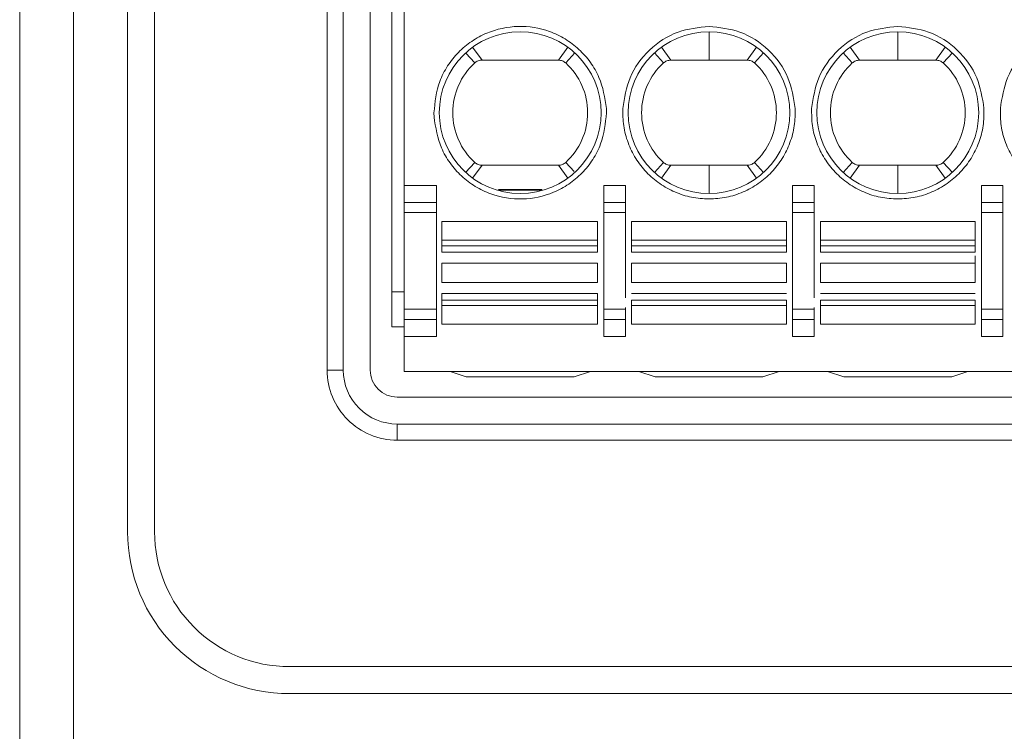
# Model space of a CAD drawing. Header units: millimetres. Extents: x -420 to 420, y -297 to 297.
# Tile 12 of 141: x -246 to -230, y -96 to -84. Entities that reach past the tile are written whole.
import ezdxf

# ---------------------------------------------------------------- set-up
doc = ezdxf.new("R2010")
doc.units = ezdxf.units.MM
doc.header["$MEASUREMENT"] = 0
doc.layers.add('layer 1', color=7, linetype='Continuous')

msp = doc.modelspace()

# ---------------------------------------------------------------- linework, layer by layer
at = {"layer": 'layer 1', "color": 7, "lineweight": 9}
for points in [[(-245.5656, 22.5172), (-245.5656, 22.5172), (-245.5656, -110.5893), (-245.5656, -110.5893)], [(-246.4899, -110.1271), (-246.4899, -110.1271), (-246.4899, 22.055), (-246.4899, 22.055)], [(-244.6412, -92.5182), (-244.6412, -92.5182), (-244.6412, -47.8721), (-244.6412, -47.8721)], [(-244.179, -92.5182), (-244.179, -92.5182), (-244.179, -47.8721), (-244.179, -47.8721)], [(-241.2211, -89.7452), (-241.2211, -89.7452), (-241.2211, -77.7286), (-241.2211, -77.7286)], [(-240.9438, -77.7286), (-240.9438, -77.7286), (-240.9438, -89.7452), (-240.9438, -89.7452)], [(-240.4816, -77.7286), (-240.4816, -77.7286), (-240.4816, -89.7452), (-240.4816, -89.7452)], [(-240.1119, -89.0057), (-240.1119, -89.0057), (-240.1119, -78.4681), (-240.1119, -78.4681)], [(-239.8993, -80.8945), (-239.8993, -80.8945), (-239.8993, -86.5793), (-239.8993, -86.5793)], [(-234.6767, -83.9449), (-234.6767, -83.9449), (-234.6767, -84.4302), (-234.6767, -84.4302)], [(-231.4415, -83.9449), (-231.4415, -83.9449), (-231.4415, -84.4302), (-231.4415, -84.4302)], [(-238.8446, -84.3111), (-238.8446, -84.3111), (-238.6915, -84.4784), (-238.6915, -84.4784)], [(-238.727, -84.2098), (-238.727, -84.2098), (-238.5669, -84.4302), (-238.5669, -84.4302)], [(-237.2571, -84.4302), (-237.2571, -84.4302), (-237.097, -84.2098), (-237.097, -84.2098)], [(-237.1325, -84.4786), (-237.1325, -84.4786), (-236.9765, -84.308), (-236.9765, -84.308)], [(-235.6123, -84.308), (-235.6123, -84.308), (-235.4563, -84.4786), (-235.4563, -84.4786)], [(-235.3317, -84.4302), (-235.3317, -84.4302), (-235.4918, -84.2098), (-235.4918, -84.2098)], [(-234.0219, -84.4302), (-234.0219, -84.4302), (-233.8618, -84.2098), (-233.8618, -84.2098)], [(-233.8973, -84.4786), (-233.8973, -84.4786), (-233.7413, -84.308), (-233.7413, -84.308)], [(-232.3771, -84.308), (-232.3771, -84.308), (-232.2211, -84.4786), (-232.2211, -84.4786)], [(-232.0965, -84.4302), (-232.0965, -84.4302), (-232.2566, -84.2098), (-232.2566, -84.2098)], [(-230.7867, -84.4302), (-230.7867, -84.4302), (-230.6266, -84.2098), (-230.6266, -84.2098)], [(-230.6621, -84.4786), (-230.6621, -84.4786), (-230.5061, -84.308), (-230.5061, -84.308)], [(-238.5669, -84.4302), (-238.5669, -84.4302), (-237.2571, -84.4302), (-237.2571, -84.4302)], [(-235.3317, -84.4302), (-235.3317, -84.4302), (-234.6767, -84.4302), (-234.6767, -84.4302)], [(-234.6767, -84.4302), (-234.6767, -84.4302), (-234.0219, -84.4302), (-234.0219, -84.4302)], [(-231.4415, -84.4302), (-231.4415, -84.4302), (-232.0965, -84.4302), (-232.0965, -84.4302)], [(-239.3909, -85.3314), (-239.3909, -85.3314), (-239.3891, -85.4055), (-239.3891, -85.4055)], [(-236.433, -85.3314), (-236.433, -85.3314), (-236.4348, -85.2573), (-236.4348, -85.2573)], [(-238.6915, -86.1842), (-238.6915, -86.1842), (-238.8476, -86.3549), (-238.8476, -86.3549)], [(-236.9887, -86.3419), (-236.9887, -86.3419), (-237.1325, -86.1844), (-237.1325, -86.1844)], [(-235.4563, -86.1844), (-235.4563, -86.1844), (-235.6122, -86.3549), (-235.6122, -86.3549)], [(-233.7413, -86.3549), (-233.7413, -86.3549), (-233.8973, -86.1844), (-233.8973, -86.1844)], [(-232.2211, -86.1844), (-232.2211, -86.1844), (-232.3768, -86.355), (-232.3768, -86.355)], [(-230.5064, -86.355), (-230.5064, -86.355), (-230.6621, -86.1844), (-230.6621, -86.1844)], [(-238.5669, -86.2327), (-238.5669, -86.2327), (-238.727, -86.4532), (-238.727, -86.4532)], [(-237.2571, -86.2327), (-237.2571, -86.2327), (-238.5669, -86.2327), (-238.5669, -86.2327)], [(-237.097, -86.4532), (-237.097, -86.4532), (-237.2571, -86.2327), (-237.2571, -86.2327)], [(-237.2383, -86.2303), (-237.2383, -86.2303), (-237.2459, -86.2486), (-237.2459, -86.2486)], [(-235.4918, -86.4532), (-235.4918, -86.4532), (-235.3317, -86.2327), (-235.3317, -86.2327)], [(-235.3317, -86.2327), (-235.3317, -86.2327), (-234.6767, -86.2327), (-234.6767, -86.2327)], [(-234.6767, -86.2327), (-234.6767, -86.2327), (-234.6767, -86.7179), (-234.6767, -86.7179)], [(-234.0219, -86.2327), (-234.0219, -86.2327), (-234.6767, -86.2327), (-234.6767, -86.2327)], [(-233.8618, -86.4532), (-233.8618, -86.4532), (-234.0219, -86.2327), (-234.0219, -86.2327)], [(-232.2566, -86.4532), (-232.2566, -86.4532), (-232.0965, -86.2327), (-232.0965, -86.2327)], [(-232.1107, -86.2526), (-232.1107, -86.2526), (-232.1153, -86.2301), (-232.1153, -86.2301)], [(-232.0965, -86.2327), (-232.0965, -86.2327), (-231.4415, -86.2327), (-231.4415, -86.2327)], [(-231.4415, -86.2327), (-231.4415, -86.2327), (-231.4415, -86.7179), (-231.4415, -86.7179)], [(-231.4415, -86.2327), (-231.4415, -86.2327), (-230.7867, -86.2327), (-230.7867, -86.2327)], [(-230.6266, -86.4532), (-230.6266, -86.4532), (-230.7867, -86.2327), (-230.7867, -86.2327)], [(-230.7676, -86.2301), (-230.7676, -86.2301), (-230.7724, -86.2526), (-230.7724, -86.2526)], [(-239.8993, -86.5793), (-239.8993, -86.5793), (-239.3447, -86.5793), (-239.3447, -86.5793)], [(-239.8993, -86.5793), (-239.8993, -86.5793), (-239.8993, -86.8714), (-239.8993, -86.8714)], [(-239.3447, -86.8714), (-239.3447, -86.8714), (-239.3447, -86.5793), (-239.3447, -86.5793)], [(-237.533, -86.6579), (-237.533, -86.6579), (-238.2909, -86.6579), (-238.2909, -86.6579)], [(-237.5422, -86.6486), (-237.5422, -86.6486), (-238.2817, -86.6486), (-238.2817, -86.6486)], [(-236.4792, -86.5793), (-236.4792, -86.5793), (-236.1095, -86.5793), (-236.1095, -86.5793)], [(-236.4792, -86.5793), (-236.4792, -86.5793), (-236.4792, -86.8714), (-236.4792, -86.8714)], [(-236.1095, -86.5793), (-236.1095, -86.5793), (-236.1095, -86.8714), (-236.1095, -86.8714)], [(-233.244, -86.5793), (-233.244, -86.5793), (-232.8742, -86.5793), (-232.8742, -86.5793)], [(-233.244, -86.8714), (-233.244, -86.8714), (-233.244, -86.5793), (-233.244, -86.5793)], [(-232.8742, -86.5793), (-232.8742, -86.5793), (-232.8742, -86.8714), (-232.8742, -86.8714)], [(-230.0088, -86.5793), (-230.0088, -86.5793), (-229.639, -86.5793), (-229.639, -86.5793)], [(-230.0088, -86.5793), (-230.0088, -86.5793), (-230.0088, -86.8714), (-230.0088, -86.8714)], [(-229.639, -86.5793), (-229.639, -86.5793), (-229.639, -86.8714), (-229.639, -86.8714)], [(-239.8993, -86.8714), (-239.8993, -86.8714), (-239.8993, -87.0452), (-239.8993, -87.0452)], [(-239.8993, -86.8714), (-239.8993, -86.8714), (-239.3447, -86.8714), (-239.3447, -86.8714)], [(-239.3447, -87.0452), (-239.3447, -87.0452), (-239.3447, -86.8714), (-239.3447, -86.8714)], [(-236.4792, -86.8714), (-236.4792, -86.8714), (-236.1095, -86.8714), (-236.1095, -86.8714)], [(-236.4792, -86.8714), (-236.4792, -86.8714), (-236.4792, -87.0452), (-236.4792, -87.0452)], [(-236.1095, -86.8714), (-236.1095, -86.8714), (-236.1095, -87.0452), (-236.1095, -87.0452)], [(-232.8742, -86.8714), (-232.8742, -86.8714), (-233.244, -86.8714), (-233.244, -86.8714)], [(-233.244, -86.8714), (-233.244, -86.8714), (-233.244, -87.0452), (-233.244, -87.0452)], [(-232.8742, -86.8714), (-232.8742, -86.8714), (-232.8742, -87.0452), (-232.8742, -87.0452)], [(-230.0088, -86.8714), (-230.0088, -86.8714), (-230.0088, -87.0452), (-230.0088, -87.0452)], [(-230.0088, -86.8714), (-230.0088, -86.8714), (-229.639, -86.8714), (-229.639, -86.8714)], [(-229.639, -86.8714), (-229.639, -86.8714), (-229.639, -87.0452), (-229.639, -87.0452)], [(-239.8993, -87.0452), (-239.8993, -87.0452), (-239.3447, -87.0452), (-239.3447, -87.0452)], [(-239.8993, -87.0452), (-239.8993, -87.0452), (-239.8993, -88.7016), (-239.8993, -88.7016)], [(-239.3447, -88.7016), (-239.3447, -88.7016), (-239.3447, -87.0452), (-239.3447, -87.0452)], [(-236.4792, -87.0452), (-236.4792, -87.0452), (-236.4792, -88.7016), (-236.4792, -88.7016)], [(-236.1095, -87.0452), (-236.1095, -87.0452), (-236.4792, -87.0452), (-236.4792, -87.0452)], [(-236.1095, -87.0452), (-236.1095, -87.0452), (-236.1095, -88.508), (-236.1095, -88.508)], [(-233.244, -87.0452), (-233.244, -87.0452), (-232.8742, -87.0452), (-232.8742, -87.0452)], [(-233.244, -87.0452), (-233.244, -87.0452), (-233.244, -88.7016), (-233.244, -88.7016)], [(-232.8742, -87.0452), (-232.8742, -87.0452), (-232.8742, -88.508), (-232.8742, -88.508)], [(-230.0088, -87.0452), (-230.0088, -87.0452), (-230.0088, -88.7016), (-230.0088, -88.7016)], [(-229.639, -87.0452), (-229.639, -87.0452), (-230.0088, -87.0452), (-230.0088, -87.0452)], [(-229.639, -87.0452), (-229.639, -87.0452), (-229.639, -88.7016), (-229.639, -88.7016)], [(-239.2569, -87.1975), (-239.2569, -87.1975), (-236.5853, -87.1975), (-236.5853, -87.1975)], [(-239.2569, -87.5192), (-239.2569, -87.5192), (-239.2569, -87.1975), (-239.2569, -87.1975)], [(-236.5853, -87.519), (-236.5853, -87.519), (-236.5853, -87.1975), (-236.5853, -87.1975)], [(-236.0035, -87.1975), (-236.0035, -87.1975), (-233.3501, -87.1975), (-233.3501, -87.1975)], [(-236.0035, -87.5192), (-236.0035, -87.5192), (-236.0035, -87.1975), (-236.0035, -87.1975)], [(-233.3501, -87.5192), (-233.3501, -87.5192), (-233.3501, -87.1975), (-233.3501, -87.1975)], [(-230.1149, -87.1975), (-230.1149, -87.1975), (-232.7683, -87.1975), (-232.7683, -87.1975)], [(-232.7683, -87.5193), (-232.7683, -87.5193), (-232.7683, -87.1975), (-232.7683, -87.1975)], [(-230.1149, -87.5193), (-230.1149, -87.5193), (-230.1149, -87.1975), (-230.1149, -87.1975)], [(-239.2569, -87.5192), (-239.2569, -87.5192), (-236.5853, -87.519), (-236.5853, -87.519)], [(-239.2569, -87.5192), (-239.2569, -87.5192), (-239.2569, -87.6129), (-239.2569, -87.6129)], [(-236.5853, -87.6127), (-236.5853, -87.6127), (-236.5853, -87.519), (-236.5853, -87.519)], [(-236.0035, -87.5192), (-236.0035, -87.5192), (-233.3501, -87.5192), (-233.3501, -87.5192)], [(-236.0035, -87.5192), (-236.0035, -87.5192), (-236.0035, -87.6127), (-236.0035, -87.6127)], [(-233.3501, -87.6127), (-233.3501, -87.6127), (-233.3501, -87.5192), (-233.3501, -87.5192)], [(-230.1149, -87.5193), (-230.1149, -87.5193), (-232.7683, -87.5193), (-232.7683, -87.5193)], [(-232.7683, -87.5193), (-232.7683, -87.5193), (-232.7683, -87.6129), (-232.7683, -87.6129)], [(-230.1149, -87.6129), (-230.1149, -87.6129), (-230.1149, -87.5193), (-230.1149, -87.5193)], [(-239.2569, -87.6129), (-239.2569, -87.6129), (-236.5853, -87.6127), (-236.5853, -87.6127)], [(-239.2569, -87.6129), (-239.2569, -87.6129), (-239.2569, -87.7244), (-239.2569, -87.7244)], [(-239.2569, -87.7244), (-239.2569, -87.7244), (-236.5853, -87.7244), (-236.5853, -87.7244)], [(-236.5853, -87.7244), (-236.5853, -87.7244), (-236.5853, -87.6127), (-236.5853, -87.6127)], [(-236.0035, -87.6127), (-236.0035, -87.6127), (-233.3501, -87.6127), (-233.3501, -87.6127)], [(-236.0035, -87.6127), (-236.0035, -87.6127), (-236.0035, -87.7244), (-236.0035, -87.7244)], [(-236.0035, -87.7244), (-236.0035, -87.7244), (-233.3501, -87.7244), (-233.3501, -87.7244)], [(-233.3501, -87.7244), (-233.3501, -87.7244), (-233.3501, -87.6127), (-233.3501, -87.6127)], [(-232.7683, -87.6129), (-232.7683, -87.6129), (-230.1149, -87.6129), (-230.1149, -87.6129)], [(-232.7683, -87.7244), (-232.7683, -87.7244), (-232.7683, -87.6129), (-232.7683, -87.6129)], [(-230.1149, -87.7244), (-230.1149, -87.7244), (-232.7683, -87.7244), (-232.7683, -87.7244)], [(-230.1149, -87.6129), (-230.1149, -87.6129), (-230.1149, -87.7244), (-230.1149, -87.7244)], [(-236.5853, -87.9118), (-236.5853, -87.9118), (-239.2569, -87.9118), (-239.2569, -87.9118)], [(-239.2569, -87.9118), (-239.2569, -87.9118), (-239.2569, -88.2452), (-239.2569, -88.2452)], [(-236.5853, -88.2452), (-236.5853, -88.2452), (-236.5853, -87.9118), (-236.5853, -87.9118)], [(-233.3501, -87.9118), (-233.3501, -87.9118), (-236.0035, -87.9118), (-236.0035, -87.9118)], [(-236.0035, -87.9118), (-236.0035, -87.9118), (-236.0035, -88.2452), (-236.0035, -88.2452)], [(-233.3501, -88.2452), (-233.3501, -88.2452), (-233.3501, -87.9118), (-233.3501, -87.9118)], [(-230.1149, -87.9118), (-230.1149, -87.9118), (-232.7683, -87.9118), (-232.7683, -87.9118)], [(-232.7683, -88.2452), (-232.7683, -88.2452), (-232.7683, -87.9118), (-232.7683, -87.9118)], [(-230.1149, -87.9118), (-230.1149, -87.9118), (-230.1149, -88.2452), (-230.1149, -88.2452)], [(-239.2569, -88.2452), (-239.2569, -88.2452), (-236.5853, -88.2452), (-236.5853, -88.2452)], [(-236.0035, -88.2452), (-236.0035, -88.2452), (-233.3501, -88.2452), (-233.3501, -88.2452)], [(-230.1149, -88.2452), (-230.1149, -88.2452), (-232.7683, -88.2452), (-232.7683, -88.2452)], [(-239.8993, -88.4049), (-239.8993, -88.4049), (-240.1119, -88.4049), (-240.1119, -88.4049)], [(-236.5853, -88.4328), (-236.5853, -88.4328), (-239.2569, -88.4328), (-239.2569, -88.4328)], [(-239.2569, -88.4328), (-239.2569, -88.4328), (-239.2569, -88.5443), (-239.2569, -88.5443)], [(-236.5853, -88.5443), (-236.5853, -88.5443), (-239.2569, -88.5443), (-239.2569, -88.5443)], [(-239.2569, -88.5443), (-239.2569, -88.5443), (-239.2569, -88.6382), (-239.2569, -88.6382)], [(-236.5853, -88.5443), (-236.5853, -88.5443), (-236.5853, -88.4328), (-236.5853, -88.4328)], [(-236.5853, -88.6378), (-236.5853, -88.6378), (-236.5853, -88.5443), (-236.5853, -88.5443)], [(-233.3501, -88.4328), (-233.3501, -88.4328), (-236.0035, -88.4328), (-236.0035, -88.4328)], [(-236.0035, -88.5443), (-236.0035, -88.5443), (-233.3501, -88.5443), (-233.3501, -88.5443)], [(-230.1149, -88.4328), (-230.1149, -88.4328), (-232.7683, -88.4328), (-232.7683, -88.4328)], [(-230.1149, -88.5443), (-230.1149, -88.5443), (-232.7683, -88.5443), (-232.7683, -88.5443)], [(-239.3447, -88.7016), (-239.3447, -88.7016), (-239.8993, -88.7016), (-239.8993, -88.7016)], [(-239.8993, -88.7016), (-239.8993, -88.7016), (-239.8993, -88.8754), (-239.8993, -88.8754)], [(-239.3447, -88.8754), (-239.3447, -88.8754), (-239.3447, -88.7016), (-239.3447, -88.7016)], [(-236.5853, -88.6378), (-236.5853, -88.6378), (-239.2569, -88.6382), (-239.2569, -88.6382)], [(-239.2569, -88.6382), (-239.2569, -88.6382), (-239.2569, -88.9595), (-239.2569, -88.9595)], [(-236.5853, -88.9595), (-236.5853, -88.9595), (-236.5853, -88.6378), (-236.5853, -88.6378)], [(-236.1095, -88.7016), (-236.1095, -88.7016), (-236.4792, -88.7016), (-236.4792, -88.7016)], [(-236.4792, -88.7016), (-236.4792, -88.7016), (-236.4792, -88.8754), (-236.4792, -88.8754)], [(-236.1095, -88.6744), (-236.1095, -88.6744), (-236.1095, -88.7016), (-236.1095, -88.7016)], [(-236.1095, -88.7016), (-236.1095, -88.7016), (-236.1095, -88.8754), (-236.1095, -88.8754)], [(-236.0035, -88.6382), (-236.0035, -88.6382), (-234.6767, -88.638), (-234.6767, -88.638)], [(-236.0035, -88.9595), (-236.0035, -88.9595), (-236.0035, -88.6382), (-236.0035, -88.6382)], [(-234.6767, -88.638), (-234.6767, -88.638), (-233.3501, -88.6378), (-233.3501, -88.6378)], [(-233.3501, -88.9595), (-233.3501, -88.9595), (-233.3501, -88.6378), (-233.3501, -88.6378)], [(-232.8742, -88.7016), (-232.8742, -88.7016), (-233.244, -88.7016), (-233.244, -88.7016)], [(-233.244, -88.7016), (-233.244, -88.7016), (-233.244, -88.8754), (-233.244, -88.8754)], [(-232.8742, -88.6744), (-232.8742, -88.6744), (-232.8742, -88.7016), (-232.8742, -88.7016)], [(-232.8742, -88.7016), (-232.8742, -88.7016), (-232.8742, -88.8754), (-232.8742, -88.8754)], [(-232.7683, -88.9595), (-232.7683, -88.9595), (-232.7683, -88.6382), (-232.7683, -88.6382)], [(-232.7683, -88.6382), (-232.7683, -88.6382), (-230.1149, -88.6382), (-230.1149, -88.6382)], [(-230.1149, -88.9595), (-230.1149, -88.9595), (-230.1149, -88.6382), (-230.1149, -88.6382)], [(-229.639, -88.7016), (-229.639, -88.7016), (-230.0088, -88.7016), (-230.0088, -88.7016)], [(-230.0088, -88.7016), (-230.0088, -88.7016), (-230.0088, -88.8754), (-230.0088, -88.8754)], [(-229.639, -88.7016), (-229.639, -88.7016), (-229.639, -88.8754), (-229.639, -88.8754)], [(-239.3447, -88.8754), (-239.3447, -88.8754), (-239.8993, -88.8754), (-239.8993, -88.8754)], [(-239.8993, -88.8754), (-239.8993, -88.8754), (-239.8993, -89.1675), (-239.8993, -89.1675)], [(-239.3447, -89.1675), (-239.3447, -89.1675), (-239.3447, -88.8754), (-239.3447, -88.8754)], [(-236.1095, -88.8754), (-236.1095, -88.8754), (-236.4792, -88.8754), (-236.4792, -88.8754)], [(-236.4792, -88.8754), (-236.4792, -88.8754), (-236.4792, -89.1675), (-236.4792, -89.1675)], [(-236.1095, -89.1675), (-236.1095, -89.1675), (-236.1095, -88.8754), (-236.1095, -88.8754)], [(-233.244, -88.8754), (-233.244, -88.8754), (-232.8742, -88.8754), (-232.8742, -88.8754)], [(-233.244, -89.1675), (-233.244, -89.1675), (-233.244, -88.8754), (-233.244, -88.8754)], [(-232.8742, -88.8754), (-232.8742, -88.8754), (-232.8742, -89.1675), (-232.8742, -89.1675)], [(-229.639, -88.8754), (-229.639, -88.8754), (-230.0088, -88.8754), (-230.0088, -88.8754)], [(-230.0088, -88.8754), (-230.0088, -88.8754), (-230.0088, -89.1675), (-230.0088, -89.1675)], [(-229.639, -89.1675), (-229.639, -89.1675), (-229.639, -88.8754), (-229.639, -88.8754)], [(-239.8993, -89.0057), (-239.8993, -89.0057), (-240.1119, -89.0057), (-240.1119, -89.0057)], [(-236.5853, -88.9595), (-236.5853, -88.9595), (-239.2569, -88.9595), (-239.2569, -88.9595)], [(-233.3501, -88.9595), (-233.3501, -88.9595), (-236.0035, -88.9595), (-236.0035, -88.9595)], [(-232.7683, -88.9595), (-232.7683, -88.9595), (-230.1149, -88.9595), (-230.1149, -88.9595)], [(-239.3447, -89.1675), (-239.3447, -89.1675), (-239.8993, -89.1675), (-239.8993, -89.1675)], [(-239.8993, -89.1675), (-239.8993, -89.1675), (-239.8993, -89.7683), (-239.8993, -89.7683)], [(-236.1095, -89.1675), (-236.1095, -89.1675), (-236.4792, -89.1675), (-236.4792, -89.1675)], [(-232.8742, -89.1675), (-232.8742, -89.1675), (-233.244, -89.1675), (-233.244, -89.1675)], [(-229.639, -89.1675), (-229.639, -89.1675), (-230.0088, -89.1675), (-230.0088, -89.1675)], [(-241.2211, -89.7452), (-241.2211, -89.7452), (-240.9438, -89.7452), (-240.9438, -89.7452)], [(-239.8993, -89.7683), (-239.8993, -89.7683), (-216.5132, -89.7683), (-216.5132, -89.7683)], [(-238.8363, -89.8607), (-238.8363, -89.8607), (-239.1136, -89.7683), (-239.1136, -89.7683)], [(-236.9876, -89.8607), (-236.9876, -89.8607), (-236.7103, -89.7683), (-236.7103, -89.7683)], [(-235.6011, -89.8607), (-235.6011, -89.8607), (-235.8784, -89.7683), (-235.8784, -89.7683)], [(-233.7524, -89.8607), (-233.7524, -89.8607), (-233.4751, -89.7683), (-233.4751, -89.7683)], [(-232.6432, -89.7683), (-232.6432, -89.7683), (-232.3658, -89.8607), (-232.3658, -89.8607)], [(-230.5171, -89.8607), (-230.5171, -89.8607), (-230.2398, -89.7683), (-230.2398, -89.7683)], [(-236.9876, -89.8607), (-236.9876, -89.8607), (-238.8363, -89.8607), (-238.8363, -89.8607)], [(-233.7524, -89.8607), (-233.7524, -89.8607), (-235.6011, -89.8607), (-235.6011, -89.8607)], [(-232.3658, -89.8607), (-232.3658, -89.8607), (-230.5171, -89.8607), (-230.5171, -89.8607)], [(-240.0195, -90.2074), (-240.0195, -90.2074), (-216.3561, -90.2074), (-216.3561, -90.2074)], [(-240.0195, -90.6695), (-240.0195, -90.6695), (-216.3561, -90.6695), (-216.3561, -90.6695)], [(-240.0195, -90.6695), (-240.0195, -90.6695), (-240.0195, -90.9468), (-240.0195, -90.9468)], [(-216.3561, -90.9468), (-216.3561, -90.9468), (-240.0195, -90.9468), (-240.0195, -90.9468)], [(-241.8682, -94.8291), (-241.8682, -94.8291), (-191.0289, -94.8291), (-191.0289, -94.8291)], [(-241.8682, -95.2913), (-241.8682, -95.2913), (-191.0289, -95.2913), (-191.0289, -95.2913)]]:
    msp.add_open_spline(points, degree=3, dxfattribs=at)
for points, knots in [([(-239.3909, -85.3314), (-239.3717, -85.1482), (-239.3525, -84.965), (-239.2902, -84.7945), (-239.2902, -84.7945), (-239.2563, -84.7023), (-239.2099, -84.6137), (-239.1558, -84.5307), (-239.1558, -84.5307), (-239.1016, -84.4475), (-239.0398, -84.3697), (-238.9709, -84.2989), (-238.9709, -84.2989), (-238.9019, -84.2281), (-238.8258, -84.164), (-238.7441, -84.1083), (-238.7441, -84.1083), (-238.6623, -84.0527), (-238.5747, -84.0053), (-238.4832, -83.9673), (-238.4832, -83.9673), (-238.3146, -83.897), (-238.1323, -83.8574), (-237.9491, -83.853), (-237.9491, -83.853), (-237.7659, -83.8484), (-237.5818, -83.8785), (-237.41, -83.9403), (-237.41, -83.9403), (-237.3169, -83.9737), (-237.2272, -84.0164), (-237.1427, -84.068), (-237.1427, -84.068), (-237.0582, -84.1194), (-236.9787, -84.1797), (-236.9063, -84.247), (-236.9063, -84.247), (-236.834, -84.3143), (-236.7683, -84.3888), (-236.7103, -84.469), (-236.7103, -84.469), (-236.6519, -84.5492), (-236.601, -84.6356), (-236.5626, -84.7261), (-236.5626, -84.7261), (-236.4918, -84.8931), (-236.4633, -85.0752), (-236.4348, -85.2573)], [0, 0, 0, 0, 0.0769231, 0.0769231, 0.0769231, 0.0769231, 0.1538462, 0.1538462, 0.1538462, 0.1538462, 0.2307692, 0.2307692, 0.2307692, 0.2307692, 0.3076923, 0.3076923, 0.3076923, 0.3076923, 0.3846154, 0.3846154, 0.3846154, 0.3846154, 0.4615385, 0.4615385, 0.4615385, 0.4615385, 0.5384615, 0.5384615, 0.5384615, 0.5384615, 0.6153846, 0.6153846, 0.6153846, 0.6153846, 0.6923077, 0.6923077, 0.6923077, 0.6923077, 0.7692308, 0.7692308, 0.7692308, 0.7692308, 0.8461538, 0.8461538, 0.8461538, 0.8461538, 1, 1, 1, 1]), ([(-236.1538, -85.2573), (-236.1255, -85.078), (-236.0973, -84.8986), (-236.0296, -84.7337), (-236.0296, -84.7337), (-235.9568, -84.5561), (-235.8384, -84.3952), (-235.6961, -84.2597), (-235.6961, -84.2597), (-235.5536, -84.1242), (-235.387, -84.0142), (-235.206, -83.9504), (-235.206, -83.9504), (-235.038, -83.8911), (-234.8573, -83.8719), (-234.6767, -83.8524)], [0, 0, 0, 0, 0.2, 0.2, 0.2, 0.2, 0.4, 0.4, 0.4, 0.4, 0.6, 0.6, 0.6, 0.6, 1, 1, 1, 1]), ([(-234.6767, -83.8524), (-234.4963, -83.8719), (-234.3157, -83.8911), (-234.1476, -83.9504), (-234.1476, -83.9504), (-233.9666, -84.0142), (-233.8001, -84.1242), (-233.6575, -84.2597), (-233.6575, -84.2597), (-233.5152, -84.3952), (-233.3969, -84.5561), (-233.324, -84.7337), (-233.324, -84.7337), (-233.2564, -84.8986), (-233.2281, -85.078), (-233.1996, -85.2573)], [0, 0, 0, 0, 0.2, 0.2, 0.2, 0.2, 0.4, 0.4, 0.4, 0.4, 0.6, 0.6, 0.6, 0.6, 1, 1, 1, 1]), ([(-232.9186, -85.2573), (-232.8903, -85.078), (-232.862, -84.8986), (-232.7944, -84.7337), (-232.7944, -84.7337), (-232.7215, -84.5561), (-232.6032, -84.3952), (-232.4609, -84.2597), (-232.4609, -84.2597), (-232.3183, -84.1242), (-232.1518, -84.0142), (-231.9708, -83.9504), (-231.9708, -83.9504), (-231.8027, -83.8911), (-231.6221, -83.8719), (-231.4415, -83.8524)], [0, 0, 0, 0, 0.2, 0.2, 0.2, 0.2, 0.4, 0.4, 0.4, 0.4, 0.6, 0.6, 0.6, 0.6, 1, 1, 1, 1]), ([(-231.4415, -83.8524), (-231.2611, -83.8719), (-231.0804, -83.8911), (-230.9124, -83.9504), (-230.9124, -83.9504), (-230.7314, -84.0142), (-230.5648, -84.1242), (-230.4223, -84.2597), (-230.4223, -84.2597), (-230.28, -84.3952), (-230.1616, -84.5561), (-230.0888, -84.7337), (-230.0888, -84.7337), (-230.0211, -84.8986), (-229.9929, -85.078), (-229.9644, -85.2573)], [0, 0, 0, 0, 0.2, 0.2, 0.2, 0.2, 0.4, 0.4, 0.4, 0.4, 0.6, 0.6, 0.6, 0.6, 1, 1, 1, 1]), ([(-229.6834, -85.2573), (-229.6551, -85.078), (-229.6268, -84.8986), (-229.5591, -84.7337), (-229.5591, -84.7337), (-229.4863, -84.5561), (-229.368, -84.3952), (-229.2256, -84.2597), (-229.2256, -84.2597), (-229.0831, -84.1242), (-228.9165, -84.0142), (-228.7355, -83.9504), (-228.7355, -83.9504), (-228.5675, -83.8911), (-228.3869, -83.8719), (-228.2063, -83.8524)], [0, 0, 0, 0, 0.2, 0.2, 0.2, 0.2, 0.4, 0.4, 0.4, 0.4, 0.6, 0.6, 0.6, 0.6, 1, 1, 1, 1]), ([(-236.5254, -85.3314), (-236.5254, -84.5657), (-237.1462, -83.9449), (-237.9119, -83.9449), (-237.9119, -83.9449), (-238.6779, -83.9449), (-239.2985, -84.5657), (-239.2985, -85.3314), (-239.2985, -85.3314), (-239.2985, -86.0971), (-238.6779, -86.7179), (-237.9119, -86.7179), (-237.9119, -86.7179), (-237.1462, -86.7179), (-236.5254, -86.0971), (-236.5254, -85.3314)], [0, 0, 0, 0, 0.2, 0.2, 0.2, 0.2, 0.4, 0.4, 0.4, 0.4, 0.6, 0.6, 0.6, 0.6, 1, 1, 1, 1]), ([(-233.2902, -85.3314), (-233.2902, -84.5657), (-233.911, -83.9449), (-234.6767, -83.9449), (-234.6767, -83.9449), (-235.4426, -83.9449), (-236.0632, -84.5657), (-236.0632, -85.3314), (-236.0632, -85.3314), (-236.0632, -86.0971), (-235.4426, -86.7179), (-234.6767, -86.7179), (-234.6767, -86.7179), (-233.911, -86.7179), (-233.2902, -86.0971), (-233.2902, -85.3314)], [0, 0, 0, 0, 0.2, 0.2, 0.2, 0.2, 0.4, 0.4, 0.4, 0.4, 0.6, 0.6, 0.6, 0.6, 1, 1, 1, 1]), ([(-230.055, -85.3314), (-230.055, -84.5657), (-230.6758, -83.9449), (-231.4415, -83.9449), (-231.4415, -83.9449), (-232.2074, -83.9449), (-232.828, -84.5657), (-232.828, -85.3314), (-232.828, -85.3314), (-232.828, -86.0971), (-232.2074, -86.7179), (-231.4415, -86.7179), (-231.4415, -86.7179), (-230.6758, -86.7179), (-230.055, -86.0971), (-230.055, -85.3314)], [0, 0, 0, 0, 0.2, 0.2, 0.2, 0.2, 0.4, 0.4, 0.4, 0.4, 0.6, 0.6, 0.6, 0.6, 1, 1, 1, 1]), ([(-238.6915, -84.4784), (-238.931, -84.6973), (-239.0674, -85.007), (-239.0674, -85.3314), (-239.0674, -85.3314), (-239.0676, -85.6559), (-238.9311, -85.9653), (-238.6915, -86.1842)], [0, 0, 0, 0, 0.3333333, 0.3333333, 0.3333333, 0.3333333, 1, 1, 1, 1]), ([(-238.6915, -84.4784), (-238.6827, -84.4712), (-238.6738, -84.464), (-238.6642, -84.4579), (-238.6642, -84.4579), (-238.6548, -84.4518), (-238.6444, -84.4468), (-238.6337, -84.4427), (-238.6337, -84.4427), (-238.623, -84.4385), (-238.6121, -84.4353), (-238.6008, -84.4333), (-238.6008, -84.4333), (-238.5897, -84.4315), (-238.5782, -84.4307), (-238.5669, -84.4302)], [0, 0, 0, 0, 0.2, 0.2, 0.2, 0.2, 0.4, 0.4, 0.4, 0.4, 0.6, 0.6, 0.6, 0.6, 1, 1, 1, 1]), ([(-237.2571, -84.4302), (-237.234, -84.4324), (-237.2111, -84.4346), (-237.1902, -84.4427), (-237.1902, -84.4427), (-237.1695, -84.4509), (-237.151, -84.4647), (-237.1325, -84.4786)], [0, 0, 0, 0, 0.3333333, 0.3333333, 0.3333333, 0.3333333, 1, 1, 1, 1]), ([(-237.1325, -86.1844), (-236.8931, -85.9655), (-236.7565, -85.6559), (-236.7565, -85.3314), (-236.7565, -85.3314), (-236.7565, -85.007), (-236.8929, -84.6975), (-237.1325, -84.4786)], [0, 0, 0, 0, 0.3333333, 0.3333333, 0.3333333, 0.3333333, 1, 1, 1, 1]), ([(-235.4563, -84.4786), (-235.6959, -84.6975), (-235.8322, -85.007), (-235.8322, -85.3314), (-235.8322, -85.3314), (-235.8322, -85.6559), (-235.6957, -85.9653), (-235.4563, -86.1844)], [0, 0, 0, 0, 0.3333333, 0.3333333, 0.3333333, 0.3333333, 1, 1, 1, 1]), ([(-235.3317, -84.4302), (-235.3546, -84.4324), (-235.3777, -84.4346), (-235.3985, -84.4427), (-235.3985, -84.4427), (-235.4193, -84.4509), (-235.4378, -84.4647), (-235.4563, -84.4786)], [0, 0, 0, 0, 0.3333333, 0.3333333, 0.3333333, 0.3333333, 1, 1, 1, 1]), ([(-234.0219, -84.4302), (-233.9988, -84.4324), (-233.9759, -84.4346), (-233.955, -84.4427), (-233.955, -84.4427), (-233.9343, -84.4509), (-233.9158, -84.4647), (-233.8973, -84.4786)], [0, 0, 0, 0, 0.3333333, 0.3333333, 0.3333333, 0.3333333, 1, 1, 1, 1]), ([(-233.8973, -86.1844), (-233.6577, -85.9655), (-233.5213, -85.6559), (-233.5213, -85.3314), (-233.5213, -85.3314), (-233.5213, -85.007), (-233.6577, -84.6975), (-233.8973, -84.4786)], [0, 0, 0, 0, 0.3333333, 0.3333333, 0.3333333, 0.3333333, 1, 1, 1, 1]), ([(-232.2211, -84.4786), (-232.4607, -84.6975), (-232.5969, -85.007), (-232.5969, -85.3314), (-232.5969, -85.3314), (-232.5969, -85.6559), (-232.4605, -85.9655), (-232.2211, -86.1844)], [0, 0, 0, 0, 0.3333333, 0.3333333, 0.3333333, 0.3333333, 1, 1, 1, 1]), ([(-232.0965, -84.4302), (-232.1194, -84.4324), (-232.1425, -84.4346), (-232.1632, -84.4427), (-232.1632, -84.4427), (-232.1841, -84.4509), (-232.2026, -84.4647), (-232.2211, -84.4786)], [0, 0, 0, 0, 0.3333333, 0.3333333, 0.3333333, 0.3333333, 1, 1, 1, 1]), ([(-231.4415, -84.4302), (-231.3587, -84.4302), (-231.2759, -84.4302), (-231.193, -84.4302), (-231.193, -84.4302), (-231.1252, -84.4302), (-231.0575, -84.4302), (-230.9899, -84.4302), (-230.9899, -84.4302), (-230.9222, -84.4302), (-230.8543, -84.4302), (-230.7867, -84.4302)], [0, 0, 0, 0, 0.25, 0.25, 0.25, 0.25, 0.5, 0.5, 0.5, 0.5, 1, 1, 1, 1]), ([(-230.7867, -84.4302), (-230.7638, -84.4324), (-230.7407, -84.4346), (-230.7199, -84.4427), (-230.7199, -84.4427), (-230.6991, -84.4507), (-230.6806, -84.4647), (-230.6621, -84.4786)], [0, 0, 0, 0, 0.3333333, 0.3333333, 0.3333333, 0.3333333, 1, 1, 1, 1]), ([(-230.6621, -86.1844), (-230.4227, -85.9655), (-230.2861, -85.6559), (-230.2861, -85.3314), (-230.2861, -85.3314), (-230.2861, -85.007), (-230.4225, -84.6975), (-230.6621, -84.4786)], [0, 0, 0, 0, 0.3333333, 0.3333333, 0.3333333, 0.3333333, 1, 1, 1, 1]), ([(-236.433, -85.3314), (-236.4524, -85.5146), (-236.4716, -85.698), (-236.5339, -85.8683), (-236.5339, -85.8683), (-236.5678, -85.9605), (-236.6142, -86.0491), (-236.6681, -86.1321), (-236.6681, -86.1321), (-236.7223, -86.2153), (-236.7842, -86.2931), (-236.8532, -86.3641), (-236.8532, -86.3641), (-236.9222, -86.4349), (-236.9983, -86.4989), (-237.08, -86.5545), (-237.08, -86.5545), (-237.1617, -86.6102), (-237.2492, -86.6575), (-237.3409, -86.6956), (-237.3409, -86.6956), (-237.5093, -86.766), (-237.6918, -86.8054), (-237.875, -86.81), (-237.875, -86.81), (-238.0582, -86.8144), (-238.2423, -86.7843), (-238.4141, -86.7226), (-238.4141, -86.7226), (-238.5072, -86.6891), (-238.5969, -86.6464), (-238.6814, -86.595), (-238.6814, -86.595), (-238.7659, -86.5434), (-238.8452, -86.4832), (-238.9176, -86.4159), (-238.9176, -86.4159), (-238.9901, -86.3486), (-239.0556, -86.2741), (-239.1138, -86.1938), (-239.1138, -86.1938), (-239.172, -86.1136), (-239.223, -86.0273), (-239.2615, -85.9367), (-239.2615, -85.9367), (-239.3323, -85.7697), (-239.3608, -85.5876), (-239.3891, -85.4055)], [0, 0, 0, 0, 0.0769231, 0.0769231, 0.0769231, 0.0769231, 0.1538462, 0.1538462, 0.1538462, 0.1538462, 0.2307692, 0.2307692, 0.2307692, 0.2307692, 0.3076923, 0.3076923, 0.3076923, 0.3076923, 0.3846154, 0.3846154, 0.3846154, 0.3846154, 0.4615385, 0.4615385, 0.4615385, 0.4615385, 0.5384615, 0.5384615, 0.5384615, 0.5384615, 0.6153846, 0.6153846, 0.6153846, 0.6153846, 0.6923077, 0.6923077, 0.6923077, 0.6923077, 0.7692308, 0.7692308, 0.7692308, 0.7692308, 0.8461538, 0.8461538, 0.8461538, 0.8461538, 1, 1, 1, 1]), ([(-234.6767, -86.8104), (-234.7767, -86.8046), (-234.8766, -86.7989), (-234.9744, -86.7804), (-234.9744, -86.7804), (-235.0722, -86.7619), (-235.1679, -86.7305), (-235.2598, -86.6906), (-235.2598, -86.6906), (-235.3517, -86.6508), (-235.4395, -86.6028), (-235.5214, -86.5458), (-235.5214, -86.5458), (-235.6035, -86.4889), (-235.6795, -86.4231), (-235.7484, -86.3506), (-235.7484, -86.3506), (-235.8174, -86.2783), (-235.8791, -86.1992), (-235.9318, -86.1145), (-235.9318, -86.1145), (-235.9847, -86.0297), (-236.0283, -85.9394), (-236.0634, -85.8455), (-236.0634, -85.8455), (-236.0986, -85.752), (-236.1254, -85.6547), (-236.1389, -85.5562), (-236.1389, -85.5562), (-236.1525, -85.4575), (-236.1533, -85.3575), (-236.1538, -85.2573)], [0, 0, 0, 0, 0.1111111, 0.1111111, 0.1111111, 0.1111111, 0.2222222, 0.2222222, 0.2222222, 0.2222222, 0.3333333, 0.3333333, 0.3333333, 0.3333333, 0.4444444, 0.4444444, 0.4444444, 0.4444444, 0.5555556, 0.5555556, 0.5555556, 0.5555556, 0.6666667, 0.6666667, 0.6666667, 0.6666667, 0.7777778, 0.7777778, 0.7777778, 0.7777778, 1, 1, 1, 1]), ([(-233.1996, -85.2573), (-233.2003, -85.3573), (-233.2011, -85.4573), (-233.2148, -85.556), (-233.2148, -85.556), (-233.2283, -85.6546), (-233.2549, -85.7518), (-233.29, -85.8455), (-233.29, -85.8455), (-233.3251, -85.9393), (-233.3688, -86.0295), (-233.4215, -86.1142), (-233.4215, -86.1142), (-233.4743, -86.1988), (-233.5361, -86.2781), (-233.605, -86.3506), (-233.605, -86.3506), (-233.674, -86.4231), (-233.7498, -86.4887), (-233.8317, -86.5456), (-233.8317, -86.5456), (-233.9138, -86.6026), (-234.0018, -86.6508), (-234.0936, -86.6906), (-234.0936, -86.6906), (-234.1855, -86.7303), (-234.2813, -86.7619), (-234.3789, -86.7804), (-234.3789, -86.7804), (-234.4769, -86.7991), (-234.5769, -86.8046), (-234.6767, -86.8104)], [0, 0, 0, 0, 0.1111111, 0.1111111, 0.1111111, 0.1111111, 0.2222222, 0.2222222, 0.2222222, 0.2222222, 0.3333333, 0.3333333, 0.3333333, 0.3333333, 0.4444444, 0.4444444, 0.4444444, 0.4444444, 0.5555556, 0.5555556, 0.5555556, 0.5555556, 0.6666667, 0.6666667, 0.6666667, 0.6666667, 0.7777778, 0.7777778, 0.7777778, 0.7777778, 1, 1, 1, 1]), ([(-231.4415, -86.8104), (-231.5415, -86.8046), (-231.6413, -86.7989), (-231.7391, -86.7804), (-231.7391, -86.7804), (-231.8369, -86.7619), (-231.9327, -86.7305), (-232.0246, -86.6906), (-232.0246, -86.6906), (-232.1165, -86.6508), (-232.2043, -86.6028), (-232.2862, -86.5458), (-232.2862, -86.5458), (-232.3682, -86.4889), (-232.4442, -86.4231), (-232.5132, -86.3506), (-232.5132, -86.3506), (-232.5821, -86.2783), (-232.6439, -86.1992), (-232.6966, -86.1145), (-232.6966, -86.1145), (-232.7495, -86.0297), (-232.7931, -85.9394), (-232.8282, -85.8455), (-232.8282, -85.8455), (-232.8633, -85.752), (-232.8901, -85.6547), (-232.9036, -85.5562), (-232.9036, -85.5562), (-232.9173, -85.4575), (-232.9181, -85.3575), (-232.9186, -85.2573)], [0, 0, 0, 0, 0.1111111, 0.1111111, 0.1111111, 0.1111111, 0.2222222, 0.2222222, 0.2222222, 0.2222222, 0.3333333, 0.3333333, 0.3333333, 0.3333333, 0.4444444, 0.4444444, 0.4444444, 0.4444444, 0.5555556, 0.5555556, 0.5555556, 0.5555556, 0.6666667, 0.6666667, 0.6666667, 0.6666667, 0.7777778, 0.7777778, 0.7777778, 0.7777778, 1, 1, 1, 1]), ([(-229.9644, -85.2573), (-229.9651, -85.3573), (-229.9659, -85.4573), (-229.9795, -85.556), (-229.9795, -85.556), (-229.993, -85.6546), (-230.0197, -85.7518), (-230.0548, -85.8455), (-230.0548, -85.8455), (-230.0899, -85.9393), (-230.1335, -86.0295), (-230.1862, -86.1142), (-230.1862, -86.1142), (-230.2391, -86.1988), (-230.3008, -86.2781), (-230.3698, -86.3506), (-230.3698, -86.3506), (-230.4388, -86.4231), (-230.5146, -86.4887), (-230.5965, -86.5456), (-230.5965, -86.5456), (-230.6785, -86.6026), (-230.7665, -86.6508), (-230.8584, -86.6906), (-230.8584, -86.6906), (-230.9503, -86.7303), (-231.0461, -86.7619), (-231.1437, -86.7804), (-231.1437, -86.7804), (-231.2416, -86.7991), (-231.3417, -86.8046), (-231.4415, -86.8104)], [0, 0, 0, 0, 0.1111111, 0.1111111, 0.1111111, 0.1111111, 0.2222222, 0.2222222, 0.2222222, 0.2222222, 0.3333333, 0.3333333, 0.3333333, 0.3333333, 0.4444444, 0.4444444, 0.4444444, 0.4444444, 0.5555556, 0.5555556, 0.5555556, 0.5555556, 0.6666667, 0.6666667, 0.6666667, 0.6666667, 0.7777778, 0.7777778, 0.7777778, 0.7777778, 1, 1, 1, 1]), ([(-228.2063, -86.8104), (-228.3063, -86.8046), (-228.4061, -86.7989), (-228.5039, -86.7804), (-228.5039, -86.7804), (-228.6017, -86.7619), (-228.6975, -86.7305), (-228.7893, -86.6906), (-228.7893, -86.6906), (-228.8812, -86.6508), (-228.969, -86.6028), (-229.0509, -86.5458), (-229.0509, -86.5458), (-229.133, -86.4889), (-229.209, -86.4231), (-229.278, -86.3506), (-229.278, -86.3506), (-229.3469, -86.2783), (-229.4087, -86.1992), (-229.4613, -86.1145), (-229.4613, -86.1145), (-229.5142, -86.0297), (-229.5579, -85.9394), (-229.593, -85.8455), (-229.593, -85.8455), (-229.6281, -85.752), (-229.6549, -85.6547), (-229.6684, -85.5562), (-229.6684, -85.5562), (-229.6821, -85.4575), (-229.6828, -85.3575), (-229.6834, -85.2573)], [0, 0, 0, 0, 0.1111111, 0.1111111, 0.1111111, 0.1111111, 0.2222222, 0.2222222, 0.2222222, 0.2222222, 0.3333333, 0.3333333, 0.3333333, 0.3333333, 0.4444444, 0.4444444, 0.4444444, 0.4444444, 0.5555556, 0.5555556, 0.5555556, 0.5555556, 0.6666667, 0.6666667, 0.6666667, 0.6666667, 0.7777778, 0.7777778, 0.7777778, 0.7777778, 1, 1, 1, 1]), ([(-238.5669, -86.2327), (-238.5899, -86.2304), (-238.613, -86.2282), (-238.6337, -86.2201), (-238.6337, -86.2201), (-238.6546, -86.2121), (-238.6731, -86.1983), (-238.6915, -86.1842)], [0, 0, 0, 0, 0.3333333, 0.3333333, 0.3333333, 0.3333333, 1, 1, 1, 1]), ([(-237.1325, -86.1844), (-237.1414, -86.1916), (-237.1503, -86.1988), (-237.1597, -86.2049), (-237.1597, -86.2049), (-237.1693, -86.211), (-237.1797, -86.216), (-237.1904, -86.2201), (-237.1904, -86.2201), (-237.2009, -86.2243), (-237.212, -86.2277), (-237.2231, -86.2295), (-237.2231, -86.2295), (-237.2344, -86.2315), (-237.2459, -86.2321), (-237.2571, -86.2327)], [0, 0, 0, 0, 0.2, 0.2, 0.2, 0.2, 0.4, 0.4, 0.4, 0.4, 0.6, 0.6, 0.6, 0.6, 1, 1, 1, 1]), ([(-235.4563, -86.1844), (-235.4474, -86.1916), (-235.4386, -86.1988), (-235.4291, -86.2049), (-235.4291, -86.2049), (-235.4195, -86.211), (-235.4092, -86.216), (-235.3985, -86.2201), (-235.3985, -86.2201), (-235.3879, -86.2243), (-235.3768, -86.2277), (-235.3657, -86.2295), (-235.3657, -86.2295), (-235.3545, -86.2315), (-235.343, -86.2321), (-235.3317, -86.2327)], [0, 0, 0, 0, 0.2, 0.2, 0.2, 0.2, 0.4, 0.4, 0.4, 0.4, 0.6, 0.6, 0.6, 0.6, 1, 1, 1, 1]), ([(-233.8973, -86.1844), (-233.9152, -86.1977), (-233.933, -86.2108), (-233.9533, -86.2195), (-233.9533, -86.2195), (-233.9657, -86.2247), (-233.9788, -86.228), (-233.9918, -86.2303), (-233.9918, -86.2303), (-233.9942, -86.2306), (-233.9966, -86.231), (-233.999, -86.2312), (-233.999, -86.2312), (-234.001, -86.2315), (-234.0031, -86.2317), (-234.0051, -86.2319), (-234.0051, -86.2319), (-234.006, -86.2319), (-234.0069, -86.2321), (-234.0079, -86.2321), (-234.0079, -86.2321), (-234.0088, -86.2323), (-234.0095, -86.2323), (-234.0103, -86.2323), (-234.0103, -86.2323), (-234.0106, -86.2323), (-234.011, -86.2323), (-234.0114, -86.2323), (-234.0114, -86.2323), (-234.0117, -86.2325), (-234.0121, -86.2325), (-234.0123, -86.2325), (-234.0123, -86.2325), (-234.0127, -86.2325), (-234.013, -86.2325), (-234.0132, -86.2325), (-234.0132, -86.2325), (-234.0136, -86.2325), (-234.014, -86.2325), (-234.0141, -86.2325), (-234.0141, -86.2325), (-234.0143, -86.2325), (-234.0143, -86.2325), (-234.0145, -86.2325), (-234.0145, -86.2325), (-234.0147, -86.2325), (-234.0147, -86.2325), (-234.0149, -86.2325), (-234.0149, -86.2325), (-234.0162, -86.2327), (-234.0164, -86.2327), (-234.0169, -86.2327), (-234.0169, -86.2327), (-234.0169, -86.2327), (-234.0171, -86.2327), (-234.0171, -86.2327), (-234.0171, -86.2327), (-234.0173, -86.2327), (-234.0173, -86.2327), (-234.0173, -86.2327), (-234.0173, -86.2327), (-234.0173, -86.2327), (-234.0175, -86.2327), (-234.0175, -86.2327), (-234.0175, -86.2327), (-234.0175, -86.2327), (-234.0175, -86.2327), (-234.0175, -86.2327), (-234.0175, -86.2327), (-234.0177, -86.2327), (-234.0177, -86.2327), (-234.0177, -86.2327), (-234.0177, -86.2327), (-234.0177, -86.2327), (-234.0177, -86.2327), (-234.0177, -86.2327), (-234.0177, -86.2327), (-234.0178, -86.2327), (-234.0178, -86.2327), (-234.018, -86.2327), (-234.018, -86.2327), (-234.0182, -86.2327), (-234.0184, -86.2327), (-234.0186, -86.2327), (-234.0186, -86.2327), (-234.0201, -86.2327), (-234.021, -86.2327), (-234.0219, -86.2327)], [0, 0, 0, 0, 0.0434783, 0.0434783, 0.0434783, 0.0434783, 0.0869565, 0.0869565, 0.0869565, 0.0869565, 0.1304348, 0.1304348, 0.1304348, 0.1304348, 0.173913, 0.173913, 0.173913, 0.173913, 0.2173913, 0.2173913, 0.2173913, 0.2173913, 0.2608696, 0.2608696, 0.2608696, 0.2608696, 0.3043478, 0.3043478, 0.3043478, 0.3043478, 0.3478261, 0.3478261, 0.3478261, 0.3478261, 0.3913043, 0.3913043, 0.3913043, 0.3913043, 0.4347826, 0.4347826, 0.4347826, 0.4347826, 0.4782609, 0.4782609, 0.4782609, 0.4782609, 0.5217391, 0.5217391, 0.5217391, 0.5217391, 0.5652174, 0.5652174, 0.5652174, 0.5652174, 0.6086957, 0.6086957, 0.6086957, 0.6086957, 0.6521739, 0.6521739, 0.6521739, 0.6521739, 0.6956522, 0.6956522, 0.6956522, 0.6956522, 0.7391304, 0.7391304, 0.7391304, 0.7391304, 0.7826087, 0.7826087, 0.7826087, 0.7826087, 0.826087, 0.826087, 0.826087, 0.826087, 0.8695652, 0.8695652, 0.8695652, 0.8695652, 0.9130435, 0.9130435, 0.9130435, 0.9130435, 1, 1, 1, 1]), ([(-232.2211, -86.1844), (-232.2122, -86.1916), (-232.2033, -86.1988), (-232.1937, -86.2049), (-232.1937, -86.2049), (-232.1843, -86.211), (-232.1739, -86.216), (-232.1632, -86.2201), (-232.1632, -86.2201), (-232.1527, -86.2243), (-232.1416, -86.2277), (-232.1305, -86.2295), (-232.1305, -86.2295), (-232.1192, -86.2315), (-232.1078, -86.2321), (-232.0965, -86.2327)], [0, 0, 0, 0, 0.2, 0.2, 0.2, 0.2, 0.4, 0.4, 0.4, 0.4, 0.6, 0.6, 0.6, 0.6, 1, 1, 1, 1]), ([(-230.6621, -86.1844), (-230.671, -86.1916), (-230.6798, -86.1988), (-230.6893, -86.2049), (-230.6893, -86.2049), (-230.6989, -86.211), (-230.7092, -86.216), (-230.7199, -86.2201), (-230.7199, -86.2201), (-230.7305, -86.2243), (-230.7416, -86.2277), (-230.7527, -86.2295), (-230.7527, -86.2295), (-230.7639, -86.2315), (-230.7754, -86.2321), (-230.7867, -86.2327)], [0, 0, 0, 0, 0.2, 0.2, 0.2, 0.2, 0.4, 0.4, 0.4, 0.4, 0.6, 0.6, 0.6, 0.6, 1, 1, 1, 1]), ([(-230.1149, -87.7835), (-230.1149, -87.7843), (-230.1149, -87.785), (-230.1149, -87.7857), (-230.1149, -87.7857), (-230.1149, -87.8), (-230.1149, -87.822), (-230.1149, -87.8444), (-230.1149, -87.8444), (-230.1149, -87.8665), (-230.1149, -87.8893), (-230.1149, -87.9118)], [0, 0, 0, 0, 0.25, 0.25, 0.25, 0.25, 0.5, 0.5, 0.5, 0.5, 1, 1, 1, 1]), ([(-236.0035, -88.5443), (-236.0035, -88.5467), (-236.0035, -88.5493), (-236.0035, -88.5541), (-236.0035, -88.5541), (-236.0035, -88.5591), (-236.0035, -88.5665), (-236.0035, -88.5751), (-236.0035, -88.5751), (-236.0035, -88.5836), (-236.0035, -88.5936), (-236.0035, -88.6044), (-236.0035, -88.6044), (-236.0035, -88.6151), (-236.0035, -88.6265), (-236.0035, -88.6382)], [0, 0, 0, 0, 0.2, 0.2, 0.2, 0.2, 0.4, 0.4, 0.4, 0.4, 0.6, 0.6, 0.6, 0.6, 1, 1, 1, 1]), ([(-233.3501, -88.6378), (-233.3501, -88.6264), (-233.3501, -88.6149), (-233.3501, -88.6042), (-233.3501, -88.6042), (-233.3501, -88.5934), (-233.3501, -88.5835), (-233.3501, -88.575), (-233.3501, -88.575), (-233.3501, -88.5663), (-233.3501, -88.5589), (-233.3501, -88.5541), (-233.3501, -88.5541), (-233.3501, -88.5491), (-233.3501, -88.5467), (-233.3501, -88.5443)], [0, 0, 0, 0, 0.2, 0.2, 0.2, 0.2, 0.4, 0.4, 0.4, 0.4, 0.6, 0.6, 0.6, 0.6, 1, 1, 1, 1]), ([(-232.7683, -88.5443), (-232.7683, -88.5467), (-232.7683, -88.5493), (-232.7683, -88.5543), (-232.7683, -88.5543), (-232.7683, -88.5591), (-232.7683, -88.5665), (-232.7683, -88.5751), (-232.7683, -88.5751), (-232.7683, -88.5838), (-232.7683, -88.5938), (-232.7683, -88.6045), (-232.7683, -88.6045), (-232.7683, -88.6151), (-232.7683, -88.6267), (-232.7683, -88.6382)], [0, 0, 0, 0, 0.2, 0.2, 0.2, 0.2, 0.4, 0.4, 0.4, 0.4, 0.6, 0.6, 0.6, 0.6, 1, 1, 1, 1]), ([(-230.1149, -88.6382), (-230.1149, -88.6267), (-230.1149, -88.6151), (-230.1149, -88.6045), (-230.1149, -88.6045), (-230.1149, -88.5938), (-230.1149, -88.5838), (-230.1149, -88.5751), (-230.1149, -88.5751), (-230.1149, -88.5665), (-230.1149, -88.5591), (-230.1149, -88.5543), (-230.1149, -88.5543), (-230.1149, -88.5493), (-230.1149, -88.5467), (-230.1149, -88.5443)], [0, 0, 0, 0, 0.2, 0.2, 0.2, 0.2, 0.4, 0.4, 0.4, 0.4, 0.6, 0.6, 0.6, 0.6, 1, 1, 1, 1]), ([(-241.2211, -89.7452), (-241.2211, -90.0639), (-241.0947, -90.3695), (-240.8693, -90.5948), (-240.8693, -90.5948), (-240.644, -90.8202), (-240.3382, -90.9468), (-240.0195, -90.9468)], [0, 0, 0, 0, 0.3333333, 0.3333333, 0.3333333, 0.3333333, 1, 1, 1, 1]), ([(-240.9438, -89.7452), (-240.9438, -89.9903), (-240.8466, -90.2255), (-240.6732, -90.3989), (-240.6732, -90.3989), (-240.4998, -90.5721), (-240.2646, -90.6695), (-240.0195, -90.6695)], [0, 0, 0, 0, 0.3333333, 0.3333333, 0.3333333, 0.3333333, 1, 1, 1, 1]), ([(-240.4816, -89.7452), (-240.4816, -89.8678), (-240.433, -89.9853), (-240.3463, -90.072), (-240.3463, -90.072), (-240.2596, -90.1587), (-240.142, -90.2074), (-240.0195, -90.2074)], [0, 0, 0, 0, 0.3333333, 0.3333333, 0.3333333, 0.3333333, 1, 1, 1, 1]), ([(-244.6412, -92.5182), (-244.6412, -93.2537), (-244.3491, -93.9591), (-243.8291, -94.4792), (-243.8291, -94.4792), (-243.309, -94.9992), (-242.6038, -95.2913), (-241.8682, -95.2913)], [0, 0, 0, 0, 0.3333333, 0.3333333, 0.3333333, 0.3333333, 1, 1, 1, 1]), ([(-244.179, -92.5182), (-244.179, -93.1311), (-243.9356, -93.719), (-243.5022, -94.1523), (-243.5022, -94.1523), (-243.0689, -94.5856), (-242.4812, -94.8291), (-241.8682, -94.8291)], [0, 0, 0, 0, 0.3333333, 0.3333333, 0.3333333, 0.3333333, 1, 1, 1, 1])]:
    msp.add_open_spline(points, degree=3, knots=knots, dxfattribs=at)

doc.saveas('drawing.dxf')
